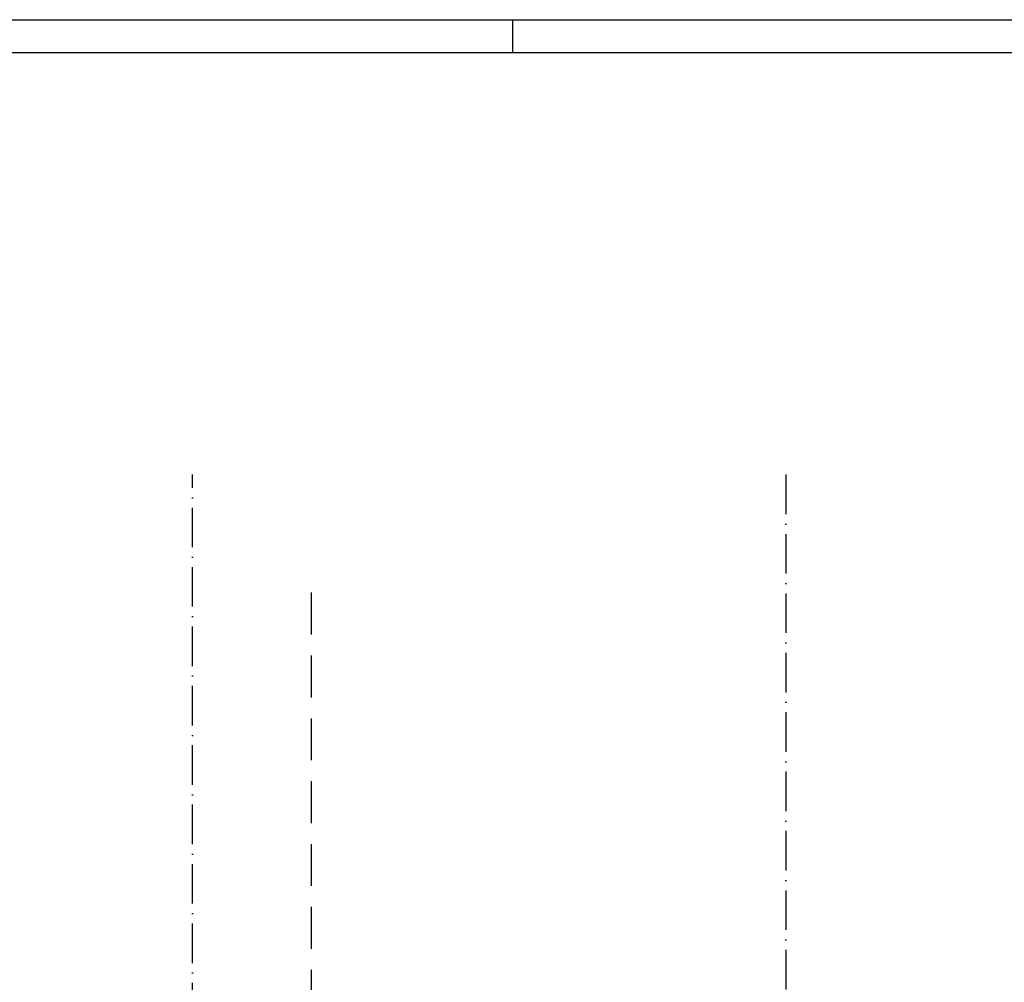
# Model space of a CAD drawing. Header units: millimetres. Extents: x 90707 to 259985, y -1262 to 84291.
# Tile 57 of 75: x 178728 to 193658, y 69703 to 84291. Entities that reach past the tile are written whole.
import ezdxf
from ezdxf.enums import TextEntityAlignment as Align

# ---------------------------------------------------------------- set-up
doc = ezdxf.new("R2010")
doc.units = ezdxf.units.MM
doc.header["$LTSCALE"] = 100
doc.linetypes.add('DASHDOT', pattern=[9, 6, -1.5, 0, -1.5])
doc.linetypes.add('HIDDEN', pattern=[9.525, 6.35, -3.175])
doc.layers.get('0').update_dxf_attribs({"linetype": 'CONTINUOUS'})
for name, color, linetype in [('AL$1----_MAATVOERING', 7, 'CONTINUOUS'), ('AL$7----_STRAMIEN', 1, 'DASHDOT'), ('EL6441--_DATACOM', 3, 'CONTINUOUS'), ('LIJN025', 10, 'CONTINUOUS'), ('LIJN050', 90, 'CONTINUOUS'), ('TEKST25', 1, 'CONTINUOUS'), ('TEKST35', 50, 'CONTINUOUS'), ('TEKST50', 90, 'CONTINUOUS'), ('VOLGNUMMER', 7, 'CONTINUOUS')]:
    doc.layers.add(name, color=color, linetype=linetype)
doc.styles.add('ISO', font='ISO.SHX')
doc.styles.add('ROMAND', font='romand')
doc.styles.get("Standard").update_dxf_attribs({"font": 'iso.shx'})

# ---------------------------------------------------------------- blocks, each defined once
blk = doc.blocks.new('A0-GE')
at = {"layer": 'LIJN025', "linetype": 'Continuous'}
blk.add_line((955, 836), (955, 841), dxfattribs=at)
at = {"layer": 'LIJN025'}
blk.add_lwpolyline([(1500, 841), (1500, 0), (0, 0), (0, 841)], close=True, dxfattribs=at)
at = {"layer": 'LIJN050', "const_width": 0.2}
blk.add_lwpolyline([(1495, 836), (25, 836), (25, 5), (1495, 5)], close=True, dxfattribs=at)
at = {"layer": 'TEKST25', "style": 'ROMAND', "width": 2.899115}
blk.add_attdef('STATUS', text='', height=2.5, dxfattribs=at).set_placement((1454, 71.5), (1493, 71.5), align=Align.FIT)
at = {"layer": 'TEKST25', "style": 'ISO'}
for tag, p in [('E', (1455.25, 66)), ('NAAM-E', (1466.75, 66)), ('DATUM-E', (1485, 66)), ('D', (1455.25, 61)), ('NAAM-D', (1466.75, 61)), ('DATUM-D', (1485, 61)), ('C', (1455.25, 56)), ('NAAM-C', (1466.75, 56)), ('DATUM-C', (1485, 56)), ('B', (1455.25, 51)), ('NAAM-B', (1466.75, 51)), ('DATUM-B', (1485, 51)), ('A', (1455.25, 46)), ('NAAM-A', (1466.75, 46)), ('DATUM-A', (1485, 46))]:
    blk.add_attdef(tag, text='', height=2.5, dxfattribs=at).set_placement(p, align=Align.CENTER)
for tag, p in [('DATUM', (1332.75, 36.25)), ('SCHAAL', (1368, 36.25)), ('GETEKEND', (1398.25, 36.25)), ('GECONTOL.', (1433, 36.25)), ('FORMAAT', (1463.25, 28.25))]:
    blk.add_attdef(tag, p, '', height=2.5, dxfattribs=at)
at = {"layer": 'TEKST35', "style": 'ISO'}
for tag, p in [('PROJECT', (1334.5, 72.5)), ('PLAATS', (1334.5, 63.5)), ('INSTALLATIE-REGEL1', (1334.5, 52.5)), ('INSTALLATIE-REGEL2', (1334.5, 43.5))]:
    blk.add_attdef(tag, p, '', height=4, dxfattribs=at)
blk.add_attdef('PROJ.NR.', text='', height=4, dxfattribs=at).set_placement((1481, 23), align=Align.CENTER)
at = {"layer": 'TEKST50', "style": 'ISO'}
blk.add_attdef('FILE-NAAM', text='', height=5, dxfattribs=at).set_placement((1473.5, 7.5), align=Align.CENTER)
blk = doc.blocks.new('A$Cca306792')
at = {"layer": 'AL$1----_MAATVOERING', "color": 8, "linetype": 'HIDDEN'}
blk.add_line((92028, 76870), (92028, 67405), dxfattribs=at)
at = {"layer": 'AL$7----_STRAMIEN'}
blk.add_line((99228, 78659), (99228, 5370), dxfattribs=at)
at = {"layer": 'AL$7----_STRAMIEN', "color": 1}
blk.add_lwpolyline([(90228, 5550), (90228, 78659)], dxfattribs=at)
at = {"layer": 'VOLGNUMMER', "color": 252, "linetype": 'ByBlock'}
for tag, p in [('0.28', (16187, 74214)), ('0.16', (78893, 73105)), ('0.17', (62961, 72994)), ('0.29', (35887, 72529)), ('0.18', (53124, 64542)), ('0.701', (85482, 63517)), ('0.30', (29366, 63128)), ('0.32', (36092, 63166)), ('0.12', (90689, 63024)), ('0.29A', (33165, 62745)), ('0.30', (38191, 61494)), ('0.19', (61479, 61433)), ('0.27', (17657, 61363)), ('0.14', (89762, 60088)), ('0.33', (45869, 59450)), ('0.15', (73454, 57402)), ('0.801', (112714, 57073)), ('0.25', (28058, 57013)), ('0.18A', (61029, 56759)), ('0.26A', (36299, 54851)), ('0.20', (60895, 53506)), ('0.800', (90980, 50804)), ('0.25A', (73288, 48435)), ('0.300', (94483, 48257)), ('0.21', (58702, 48178)), ('0.24', (35041, 47783)), ('0.102', (87631, 47613)), ('0.203', (95795, 46197)), ('0.26', (18559, 46119)), ('0.802', (68387, 42721)), ('0.204', (95497, 42149)), ('0.07B', (66790, 38909)), ('0.702', (95327, 36513))]:
    blk.add_attdef(tag, text='', height=250, dxfattribs=at).set_placement(p, align=Align.MIDDLE_CENTER)
at = {"layer": 'VOLGNUMMER', "color": 8, "linetype": 'ByBlock'}
blk.add_attdef('0.600', text='', height=250, dxfattribs=at).set_placement((96800, 48300), align=Align.MIDDLE_CENTER)

msp = doc.modelspace()

# ---------------------------------------------------------------- block references
at = {"xscale": 100, "yscale": 100, "zscale": 100}
msp.add_blockref('A0-GE', (90707, 191), dxfattribs=at)
at = {"layer": 'EL6441--_DATACOM'}
msp.add_blockref('A$Cca306792', (91118, -1262), dxfattribs=at)

doc.saveas('drawing.dxf')
